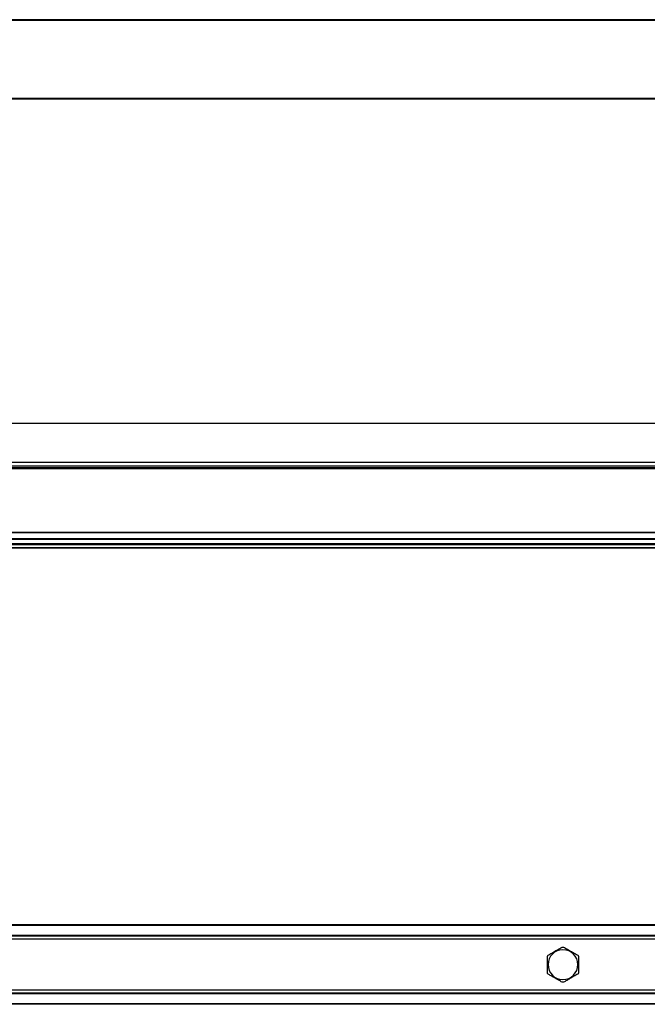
# Model space of a CAD drawing. Header units: millimetres. Extents: x -781 to 2610, y 413 to 796.
# Tile 8 of 17: x -43 to 198, y 415 to 794. Entities that reach past the tile are written whole.
import ezdxf

# ---------------------------------------------------------------- set-up
doc = ezdxf.new("R2010")
doc.units = ezdxf.units.MM

# ---------------------------------------------------------------- blocks, each defined once
blk = doc.blocks.new('Drawing View1')
at = {"color": 7, "linetype": 'Continuous', "lineweight": 25}
for p, q in [((-2, 18.5), (-898, 18.5)), ((-2, 18.5), (-898, 18.5)), ((-135, 18.75), (-765, 18.75)), ((-135, 18.55), (-765, 18.55)), ((-2, -11.5), (-898, -11.5)), ((-135, -11.55), (-765, -11.55)), ((-135, -11.75), (-765, -11.75))]:
    blk.add_line(p, q, dxfattribs=at)
blk = doc.blocks.new('Drawing View2')
at = {"color": 7, "linetype": 'Continuous', "lineweight": 25}
for p, q in [((858.56, 54.26), (-37.44, 54.26)), ((858.56, 39.26), (-37.44, 39.26)), ((858.56, 37.76), (-37.44, 37.76)), ((-37.44, 37.26), (858.56, 37.26)), ((858.56, 36.76), (-37.44, 36.76)), ((858.56, 12.34), (-37.44, 12.34)), ((858.56, 12.2), (-37.44, 12.2)), ((725.56, 9.82), (95.56, 9.82)), ((725.56, 9.68), (95.56, 9.68)), ((725.56, 7.96), (95.56, 7.96)), ((725.56, 7.76), (95.56, 7.76)), ((725.56, 7.56), (95.56, 7.56)), ((725.56, 6.46), (95.56, 6.46)), ((725.56, 6.26), (95.56, 6.26))]:
    blk.add_line(p, q, dxfattribs=at)
blk = doc.blocks.new('Drawing View4')
at = {"color": 7, "linetype": 'Continuous', "lineweight": 25}
for p, q in [((662.48, 18.75), (32.48, 18.75)), ((662.48, 18.55), (32.48, 18.55)), ((662.48, 14.7), (32.48, 14.7)), ((662.48, 14.5), (32.48, 14.5)), ((662.48, 13.26), (32.48, 13.26)), ((341.73, 3.5), (341.48, 3.5)), ((353.22, 3.5), (353.48, 3.5)), ((662.48, -6.26), (32.48, -6.26)), ((662.48, -7.5), (32.48, -7.5)), ((662.48, -7.7), (32.48, -7.7)), ((662.48, -11.55), (32.48, -11.55)), ((662.48, -11.75), (32.48, -11.75))]:
    blk.add_line(p, q, dxfattribs=at)
for start, end in [(0, 180), (180, 0)]:
    blk.add_arc((347.48, 3.5), 5.74, start, end, dxfattribs=at)
for points, knots in [([(341.73, 7.11), (342.22, 7.4), (343.2, 7.96), (344.69, 8.82), (346.06, 9.61), (346.83, 10.06), (347.22, 10.28)], [0, 0, 0, 0, 0.278716, 0.55734, 0.777863, 1, 1, 1, 1]), ([(347.22, 10.28), (347.31, 10.28), (347.49, 10.28), (347.66, 10.28), (347.73, 10.28)], [0, 0, 0, 0, 0.5600001, 1, 1, 1, 1]), ([(347.73, 10.28), (348.23, 9.99), (349.21, 9.43), (350.71, 8.56), (352.07, 7.77), (352.83, 7.33), (353.22, 7.11)], [0, 0, 0, 0, 0.2806, 0.560511, 0.780114, 1, 1, 1, 1]), ([(341.48, 6.66), (341.52, 6.75), (341.61, 6.9), (341.7, 7.05), (341.73, 7.11)], [0, 0, 0, 0, 0.559993, 1, 1, 1, 1]), ([(341.48, 3.5), (341.48, 4.12), (341.48, 5.22), (341.48, 6.22), (341.48, 6.66)], [0, 0, 0, 0, 0.559393, 1, 1, 1, 1]), ([(353.22, 7.11), (353.26, 7.03), (353.35, 6.88), (353.44, 6.73), (353.48, 6.66)], [0, 0, 0, 0, 0.560008, 1, 1, 1, 1]), ([(353.48, 6.66), (353.48, 6.1), (353.48, 5.08), (353.48, 3.98), (353.48, 3.5)], [0, 0, 0, 0, 0.560073, 1, 1, 1, 1]), ([(341.48, 0.34), (341.48, 0.9), (341.48, 1.92), (341.48, 3.02), (341.48, 3.5)], [0, 0, 0, 0, 0.560073, 1, 1, 1, 1]), ([(341.73, -0.11), (341.69, -0.03), (341.6, 0.12), (341.51, 0.27), (341.48, 0.34)], [0, 0, 0, 0, 0.560008, 1, 1, 1, 1]), ([(353.48, 0.34), (353.43, 0.25), (353.34, 0.1), (353.25, -0.05), (353.22, -0.11)], [0, 0, 0, 0, 0.559993, 1, 1, 1, 1]), ([(353.48, 3.5), (353.48, 2.88), (353.48, 1.78), (353.48, 0.78), (353.48, 0.34)], [0, 0, 0, 0, 0.559393, 1, 1, 1, 1]), ([(347.22, -3.28), (346.72, -2.99), (345.74, -2.43), (344.24, -1.56), (342.88, -0.77), (342.12, -0.33), (341.73, -0.11)], [0, 0, 0, 0, 0.2806, 0.560511, 0.780114, 1, 1, 1, 1]), ([(347.73, -3.28), (347.64, -3.28), (347.46, -3.28), (347.29, -3.28), (347.22, -3.28)], [0, 0, 0, 0, 0.56, 1, 1, 1, 1]), ([(353.22, -0.11), (352.73, -0.4), (351.75, -0.96), (350.26, -1.82), (348.89, -2.61), (348.12, -3.06), (347.73, -3.28)], [0, 0, 0, 0, 0.278716, 0.55734, 0.777863, 1, 1, 1, 1])]:
    blk.add_open_spline(points, degree=3, knots=knots, dxfattribs=at)

msp = doc.modelspace()

# ---------------------------------------------------------------- block references
at = {"color": 7, "linetype": 'Continuous', "lineweight": 25}
for name, p in [('Drawing View1', (615.96, 775.05)), ('Drawing View2', (-244.6, 584.28)), ('Drawing View4', (-181.52, 426.9))]:
    msp.add_blockref(name, p, dxfattribs=at)

doc.saveas('drawing.dxf')
